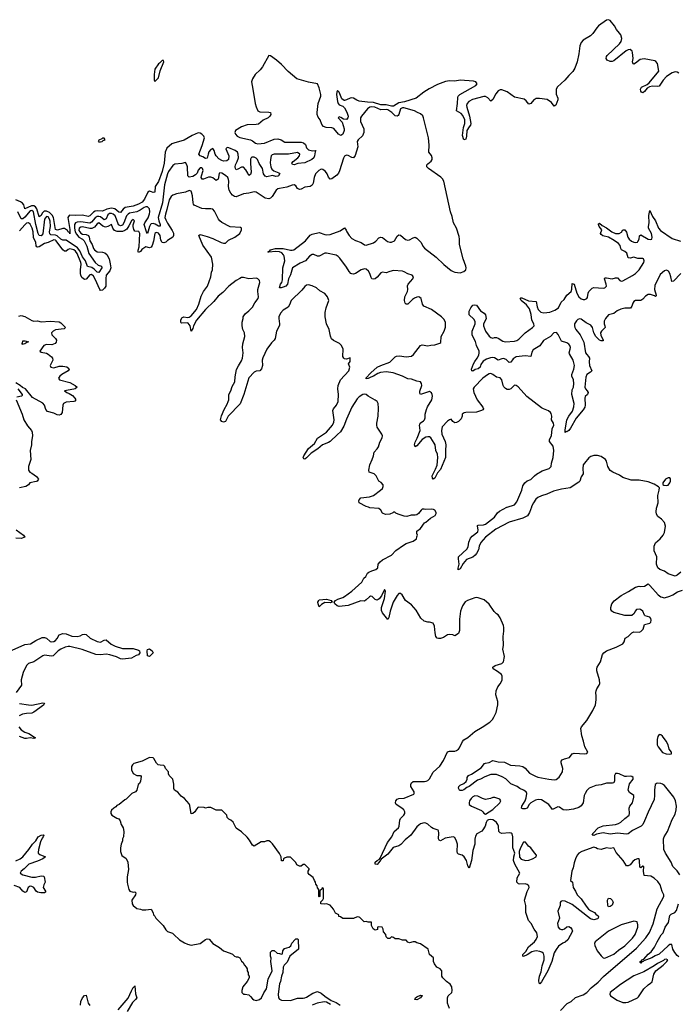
# Model space of a CAD drawing. Header units: inches. Extents: x 2473073 to 2657680, y 705365 to 849016.
# Tile 48 of 151: x 2558294 to 2565583, y 774498 to 785398. Entities that reach past the tile are written whole.
import ezdxf

# ---------------------------------------------------------------- set-up
doc = ezdxf.new("R2010")
doc.units = ezdxf.units.IN
doc.header["$MEASUREMENT"] = 0
for name, color, linetype in [('C5757', 7, 'Continuous'), ('C5758', 7, 'Continuous'), ('C5767', 7, 'Continuous'), ('C5768', 7, 'Continuous')]:
    doc.layers.add(name, color=color, linetype=linetype)

msp = doc.modelspace()

# ---------------------------------------------------------------- linework, layer by layer
at = {"layer": 'C5757', "color": 5}
for points, elevation in [([(2558254, 779750), (2558335, 779690), (2558351, 779670), (2558310, 779656), (2558250, 779657)], 60), ([(2558210, 778420), (2558350, 778480), (2558414, 778490), (2558474, 778526), (2558542, 778558), (2558570, 778560), (2558590, 778553), (2558630, 778516), (2558650, 778511), (2558670, 778516), (2558690, 778526), (2558710, 778547), (2558732, 778588), (2558770, 778603), (2558810, 778601), (2558870, 778574), (2558929, 778571), (2558964, 778576), (2558990, 778593), (2559010, 778597), (2559030, 778590), (2559075, 778550), (2559150, 778514), (2559190, 778508), (2559230, 778530), (2559250, 778532), (2559305, 778485), (2559350, 778461), (2559430, 778435), (2559550, 778437), (2559610, 778419), (2559618, 778410), (2559623, 778390), (2559610, 778368), (2559582, 778358), (2559532, 778330), (2559430, 778318), (2559410, 778322), (2559364, 778344), (2559290, 778367), (2559250, 778374), (2559188, 778368), (2559138, 778370), (2558986, 778426), (2558850, 778458), (2558830, 778458), (2558796, 778450), (2558749, 778430), (2558720, 778410), (2558664, 778356), (2558647, 778353), (2558570, 778362), (2558550, 778357), (2558450, 778291), (2558390, 778270), (2558370, 778249), (2558333, 778170), (2558309, 778090), (2558312, 778030), (2558256, 777950)], 60), ([(2558290, 777827), (2558390, 777812), (2558430, 777810), (2558550, 777835), (2558567, 777830), (2558558, 777810), (2558450, 777731), (2558430, 777722), (2558370, 777719), (2558326, 777710), (2558288, 777690)], 60), ([(2558284, 777570), (2558310, 777538), (2558350, 777512), (2558396, 777496), (2558470, 777449), (2558450, 777440), (2558410, 777447), (2558370, 777441), (2558350, 777442), (2558290, 777461)], 60), ([(2560000, 776936), (2559989, 776990), (2559949, 777029), (2559942, 777050), (2559942, 777070), (2559908, 777110), (2559902, 777130), (2559890, 777142), (2559850, 777144), (2559828, 777150), (2559809, 777169), (2559780, 777220), (2559770, 777228), (2559730, 777229), (2559650, 777189), (2559557, 777163), (2559542, 777150), (2559531, 777130), (2559532, 777092), (2559550, 777054), (2559590, 777032), (2559630, 777032), (2559638, 777018), (2559631, 776969), (2559619, 776941), (2559605, 776930), (2559592, 776868), (2559574, 776850), (2559534, 776830), (2559471, 776769), (2559457, 776763), (2559394, 776710), (2559370, 776698), (2559357, 776683), (2559334, 776670), (2559310, 776646), (2559302, 776630), (2559302, 776610), (2559314, 776590), (2559370, 776558), (2559391, 776551), (2559405, 776530), (2559418, 776490), (2559438, 776450), (2559445, 776410), (2559442, 776350), (2559432, 776330), (2559431, 776309), (2559418, 776270), (2559411, 776229), (2559411, 776190), (2559424, 776144), (2559471, 776111), (2559491, 776070), (2559498, 775990), (2559485, 775910), (2559485, 775850), (2559486, 775826), (2559502, 775770), (2559514, 775750), (2559550, 775738), (2559570, 775742), (2559578, 775730), (2559575, 775710), (2559536, 775650), (2559539, 775610), (2559550, 775591), (2559590, 775558), (2559630, 775552), (2559650, 775542), (2559690, 775542), (2559750, 775552), (2559772, 775510), (2559774, 775490), (2559790, 775474), (2559802, 775450), (2559882, 775370), (2559910, 775322), (2559930, 775305), (2559985, 775285), (2560000, 775271)], 80), ([(2560000, 776886), (2559998, 776890), (2560000, 776915)], 80), ([(2558250, 776085), (2558299, 776110), (2558327, 776130), (2558396, 776210), (2558435, 776270), (2558471, 776309), (2558500, 776350), (2558530, 776371), (2558555, 776375), (2558561, 776370), (2558553, 776350), (2558542, 776338), (2558523, 776297), (2558502, 776210), (2558499, 776179), (2558500, 776170), (2558516, 776156), (2558579, 776130), (2558551, 776110), (2558490, 776083), (2558395, 776050), (2558343, 775997), (2558310, 775970), (2558300, 775950), (2558327, 775930), (2558430, 775906), (2558470, 775905), (2558530, 775920), (2558556, 775916), (2558566, 775910), (2558576, 775850), (2558560, 775820), (2558555, 775790), (2558581, 775750), (2558579, 775741), (2558570, 775730), (2558528, 775730), (2558490, 775740), (2558476, 775750), (2558450, 775790), (2558430, 775803), (2558410, 775804), (2558389, 775791), (2558370, 775742), (2558350, 775735), (2558330, 775750), (2558296, 775790), (2558234, 775814)], 60), ([(2558967, 774490), (2558971, 774529), (2558990, 774570), (2559010, 774594), (2559030, 774599), (2559050, 774510), (2559070, 774485)], 60), ([(2559382, 774438), (2559496, 774564), (2559530, 774648), (2559550, 774684), (2559566, 774694), (2559570, 774701), (2559574, 774614), (2559589, 774570), (2559577, 774550), (2559541, 774519), (2559482, 774418)], 60)]:
    msp.add_lwpolyline(points, dxfattribs=dict(at, elevation=elevation))
at = {"layer": 'C5757', "color": 5, "elevation": 60}
msp.add_lwpolyline([(2559730, 778349), (2559710, 778355), (2559705, 778410), (2559710, 778424), (2559730, 778432), (2559761, 778410), (2559772, 778390)], close=True, dxfattribs=at)
at = {"layer": 'C5758', "color": 5}
for points, elevation in [([(2559870, 784948), (2559843, 784917), (2559830, 784908), (2559791, 784850), (2559781, 784790), (2559782, 784730), (2559790, 784714), (2559830, 784754), (2559849, 784831), (2559888, 784930), (2559886, 784946)], 20), ([(2559230, 784086), (2559210, 784086), (2559202, 784078), (2559170, 784066), (2559162, 784050), (2559170, 784045), (2559190, 784046), (2559206, 784050), (2559218, 784062), (2559238, 784070)], 20), ([(2558322, 781802), (2558318, 781810), (2558324, 781816), (2558330, 781842), (2558350, 781842), (2558392, 781832), (2558374, 781826), (2558350, 781809)], 40)]:
    msp.add_lwpolyline(points, close=True, dxfattribs=dict(at, elevation=elevation))
for points, elevation in [([(2560000, 784030), (2559977, 784023), (2559924, 783976), (2559903, 783930), (2559893, 783810), (2559870, 783716), (2559830, 783607), (2559793, 783550), (2559790, 783490), (2559770, 783484), (2559754, 783494), (2559730, 783501), (2559711, 783489), (2559675, 783410), (2559650, 783379), (2559610, 783356), (2559550, 783334), (2559462, 783318), (2559438, 783302), (2559410, 783264), (2559390, 783268), (2559346, 783306), (2559311, 783311), (2559258, 783302), (2559210, 783277), (2559150, 783282), (2559130, 783278), (2559110, 783266), (2559070, 783226), (2559050, 783218), (2558990, 783234), (2558909, 783229), (2558850, 783234), (2558840, 783230), (2558826, 783210), (2558850, 783074), (2558850, 783028), (2558844, 783044), (2558830, 783050), (2558823, 783063), (2558790, 783085), (2558770, 783088), (2558713, 783067), (2558690, 783075), (2558667, 783210), (2558655, 783235), (2558624, 783264), (2558590, 783280), (2558563, 783277), (2558542, 783258), (2558530, 783230), (2558510, 783215), (2558485, 783305), (2558468, 783328), (2558450, 783337), (2558423, 783337), (2558350, 783306), (2558340, 783350), (2558326, 783366), (2558303, 783383), (2558250, 783405)], 20), ([(2560000, 783792), (2559990, 783784), (2559942, 783718), (2559930, 783693), (2559896, 783570), (2559876, 783370), (2559826, 783210), (2559832, 783172), (2559848, 783130), (2559848, 783112), (2559830, 783113), (2559795, 783135), (2559770, 783143), (2559750, 783138), (2559741, 783130), (2559730, 783110), (2559710, 783031), (2559696, 783050), (2559671, 783130), (2559678, 783150), (2559714, 783206), (2559731, 783249), (2559735, 783270), (2559730, 783306), (2559707, 783327), (2559690, 783327), (2559670, 783319), (2559628, 783290), (2559590, 783271), (2559510, 783255), (2559493, 783247), (2559475, 783225), (2559447, 783150), (2559430, 783125), (2559410, 783115), (2559387, 783127), (2559367, 783190), (2559350, 783227), (2559330, 783245), (2559310, 783252), (2559289, 783251), (2559270, 783238), (2559250, 783193), (2559235, 783185), (2559230, 783184), (2559190, 783214), (2559170, 783221), (2559150, 783218), (2559130, 783206), (2559090, 783157), (2559070, 783145), (2558970, 783161), (2558930, 783157), (2558910, 783150), (2558899, 783130), (2558899, 783090), (2558909, 783050), (2558923, 783023), (2558950, 782992), (2558989, 782969), (2559007, 782950), (2559037, 782890), (2559059, 782810), (2559130, 782710), (2559162, 782682), (2559201, 782670), (2559204, 782650), (2559170, 782601), (2559150, 782602), (2559118, 782638), (2559094, 782654), (2559046, 782666), (2559021, 782730), (2558990, 782773), (2558960, 782840), (2558933, 782873), (2558810, 782959), (2558770, 782958), (2558750, 782968), (2558707, 783007), (2558690, 783014), (2558638, 783018), (2558626, 783026), (2558623, 783050), (2558633, 783110), (2558630, 783169), (2558625, 783190), (2558610, 783215), (2558590, 783220), (2558570, 783190), (2558551, 783029), (2558530, 783004), (2558510, 783009), (2558500, 783030), (2558474, 783130), (2558445, 783270), (2558430, 783287), (2558410, 783281), (2558350, 783212), (2558330, 783195), (2558310, 783194), (2558272, 783270)], 40), ([(2560000, 783458), (2559990, 783454), (2559970, 783440), (2559950, 783404), (2559924, 783296), (2559906, 783246), (2559902, 783210), (2559910, 783183), (2559930, 783144), (2559983, 783063), (2559995, 783035), (2559997, 783010), (2559988, 782990), (2559930, 782954), (2559910, 782937), (2559890, 782928), (2559871, 782931), (2559856, 782956), (2559848, 783010), (2559830, 783034), (2559810, 783044), (2559800, 783040), (2559789, 783030), (2559775, 782945), (2559761, 782899), (2559750, 782881), (2559730, 782872), (2559690, 782884), (2559645, 782855), (2559630, 782831), (2559610, 782822), (2559605, 782830), (2559606, 782846), (2559615, 782885), (2559625, 783030), (2559612, 783052), (2559570, 783057), (2559556, 783076), (2559550, 783110), (2559551, 783129), (2559566, 783170), (2559550, 783187), (2559530, 783171), (2559503, 783117), (2559478, 783081), (2559457, 783063), (2559430, 783053), (2559373, 783053), (2559344, 783064), (2559324, 783090), (2559310, 783130), (2559271, 783109), (2559243, 783103), (2559214, 783114), (2559170, 783149), (2559150, 783138), (2559120, 783100), (2559092, 783088), (2559070, 783087), (2558990, 783106), (2558970, 783103), (2558952, 783090), (2558950, 783065), (2558970, 783034), (2558990, 783025), (2559030, 783022), (2559054, 783010), (2559063, 782990), (2559071, 782950), (2559097, 782910), (2559110, 782865), (2559120, 782850), (2559150, 782827), (2559210, 782826), (2559237, 782817), (2559258, 782798), (2559285, 782750), (2559297, 782697), (2559301, 782650), (2559290, 782618), (2559251, 782570), (2559247, 782533), (2559246, 782450), (2559234, 782426), (2559210, 782403), (2559190, 782402), (2559181, 782410), (2559130, 782527), (2559110, 782559), (2559090, 782577), (2559070, 782573), (2559030, 782527), (2559010, 782523), (2558983, 782543), (2558970, 782570), (2558966, 782590), (2558966, 782630), (2558975, 782690), (2558971, 782710), (2558930, 782811), (2558910, 782837), (2558893, 782850), (2558850, 782861), (2558830, 782853), (2558810, 782837), (2558790, 782835), (2558770, 782850), (2558696, 782950), (2558690, 782956), (2558670, 782962), (2558610, 782931), (2558570, 782920), (2558510, 782883), (2558490, 782880), (2558484, 782884), (2558476, 782896), (2558471, 782930), (2558447, 782987), (2558444, 783050), (2558433, 783090), (2558410, 783136), (2558391, 783151), (2558370, 783145), (2558350, 783128), (2558290, 783062)], 60), ([(2558284, 782116), (2558310, 782123), (2558350, 782114), (2558430, 782069), (2558450, 782062), (2558490, 782065), (2558533, 782053), (2558630, 782062), (2558730, 782055), (2558750, 782042), (2558784, 782010), (2558800, 781990), (2558786, 781974), (2558690, 781964), (2558663, 781950), (2558647, 781930), (2558650, 781910), (2558689, 781870), (2558701, 781850), (2558697, 781830), (2558685, 781815), (2558650, 781800), (2558590, 781801), (2558560, 781790), (2558515, 781730), (2558530, 781717), (2558590, 781705), (2558610, 781697), (2558647, 781666), (2558656, 781650), (2558660, 781630), (2558631, 781570), (2558639, 781550), (2558670, 781545), (2558730, 781562), (2558770, 781562), (2558814, 781554), (2558838, 781538), (2558842, 781530), (2558832, 781510), (2558762, 781470), (2558738, 781450), (2558723, 781430), (2558733, 781410), (2558850, 781382), (2558909, 781350), (2558929, 781330), (2558908, 781312), (2558893, 781307), (2558788, 781290), (2558815, 781270), (2558840, 781260), (2558877, 781237), (2558905, 781210), (2558914, 781190), (2558905, 781175), (2558894, 781170), (2558810, 781163), (2558778, 781150), (2558772, 781130), (2558765, 781050), (2558750, 781028), (2558730, 781021), (2558710, 781022), (2558670, 781042), (2558601, 781061), (2558582, 781082), (2558569, 781130), (2558550, 781152), (2558437, 781217), (2558359, 781310), (2558326, 781326), (2558300, 781350), (2558250, 781377)], 60), ([(2558273, 781313), (2558323, 781250), (2558322, 781238), (2558314, 781230), (2558261, 781219)], 60), ([(2558254, 781190), (2558323, 781030), (2558341, 780970), (2558382, 780902), (2558425, 780850), (2558431, 780830), (2558435, 780790), (2558426, 780730), (2558426, 780690), (2558411, 780630), (2558416, 780530), (2558391, 780450), (2558391, 780410), (2558406, 780390), (2558430, 780379), (2558480, 780340), (2558502, 780310), (2558489, 780291), (2558475, 780285), (2558405, 780270), (2558391, 780249), (2558362, 780230), (2558290, 780215)], 60)]:
    msp.add_lwpolyline(points, dxfattribs=dict(at, elevation=elevation))
at = {"layer": 'C5767', "color": 5}
for points, elevation in [([(2564279, 774430), (2564355, 774505), (2564396, 774530), (2564447, 774573), (2564530, 774603), (2564570, 774627), (2564620, 774680), (2564697, 774743), (2564754, 774806), (2565119, 775121), (2565225, 775235), (2565266, 775294), (2565305, 775390), (2565350, 775553), (2565422, 775690), (2565424, 775710), (2565405, 775745), (2565382, 775822), (2565357, 775857), (2565315, 775895), (2565278, 775918), (2565205, 775925), (2565198, 775970), (2565202, 776022), (2565190, 776028), (2565170, 776009), (2565156, 776016), (2565155, 776090), (2565149, 776109), (2565130, 776109), (2565104, 776096), (2565081, 776079), (2565050, 776041), (2565030, 776029), (2565010, 776029), (2564974, 776090), (2564897, 776177), (2564869, 776229), (2564830, 776222), (2564790, 776230), (2564730, 776213), (2564690, 776219), (2564670, 776231), (2564650, 776236), (2564517, 776190), (2564484, 776170), (2564463, 776150), (2564445, 776110), (2564430, 776065), (2564419, 776010), (2564404, 775970), (2564391, 775870), (2564411, 775850), (2564419, 775790), (2564446, 775750), (2564465, 775710), (2564510, 775664), (2564563, 775583), (2564590, 775551), (2564610, 775536), (2564655, 775515), (2564670, 775496), (2564696, 775476), (2564701, 775470), (2564696, 775450), (2564690, 775444), (2564650, 775433), (2564610, 775444), (2564410, 775602), (2564330, 775639), (2564297, 775643), (2564283, 775637), (2564276, 775624), (2564276, 775590), (2564250, 775530), (2564269, 775451), (2564248, 775392), (2564252, 775352), (2564270, 775333), (2564290, 775327), (2564307, 775327), (2564325, 775335), (2564350, 775356), (2564370, 775358), (2564390, 775348), (2564405, 775330), (2564412, 775308), (2564361, 775210), (2564330, 775186), (2564305, 775175), (2564258, 775142), (2564230, 775106), (2564210, 775069), (2564184, 774970), (2564141, 774870), (2564070, 774745), (2564050, 774724), (2564044, 774730), (2564041, 774761), (2564046, 774810), (2564064, 774856), (2564077, 774923), (2564099, 774990), (2564100, 775030), (2564090, 775061), (2564074, 775074), (2564050, 775083), (2564010, 775090), (2563990, 775087), (2563962, 775078), (2563910, 775044), (2563870, 775028), (2563862, 775030), (2563863, 775050), (2563897, 775083), (2563925, 775135), (2563992, 775190), (2564010, 775215), (2564024, 775250), (2564018, 775290), (2563989, 775330), (2563954, 775394), (2563927, 775427), (2563895, 775515), (2563894, 775590), (2563880, 775650), (2563912, 775748), (2563932, 775790), (2563929, 775809), (2563910, 775824), (2563890, 775830), (2563830, 775829), (2563813, 775833), (2563795, 775850), (2563801, 775899), (2563828, 775950), (2563774, 776050), (2563761, 776090), (2563764, 776130), (2563775, 776170), (2563753, 776230), (2563753, 776353), (2563745, 776385), (2563733, 776393), (2563715, 776395), (2563630, 776388), (2563610, 776395), (2563597, 776410), (2563592, 776470), (2563585, 776490), (2563570, 776512), (2563550, 776529), (2563530, 776539), (2563510, 776543), (2563481, 776539), (2563467, 776533), (2563456, 776510), (2563446, 776470), (2563421, 776430), (2563407, 776413), (2563355, 776385), (2563340, 776360), (2563330, 776326), (2563330, 776270), (2563310, 776199), (2563296, 776090), (2563270, 776006), (2563252, 776032), (2563239, 776090), (2563212, 776132), (2563190, 776150), (2563150, 776161), (2563141, 776170), (2563134, 776190), (2563140, 776270), (2563130, 776304), (2563110, 776344), (2563090, 776352), (2563069, 776349), (2563003, 776337), (2562950, 776309), (2562935, 776315), (2562930, 776330), (2562934, 776394), (2562930, 776418), (2562925, 776425), (2562870, 776444), (2562850, 776455), (2562811, 776491), (2562790, 776502), (2562770, 776506), (2562730, 776495), (2562710, 776482), (2562690, 776462), (2562623, 776370), (2562561, 776319), (2562512, 776268), (2562490, 776254), (2562428, 776232), (2562370, 776161), (2562295, 776105), (2562290, 776093), (2562286, 776094), (2562270, 776067), (2562250, 776047), (2562230, 776048), (2562230, 776070), (2562250, 776090), (2562276, 776104), (2562284, 776116), (2562364, 776290), (2562413, 776350), (2562440, 776410), (2562487, 776453), (2562495, 776470), (2562502, 776538), (2562510, 776553), (2562546, 776590), (2562555, 776610), (2562555, 776630), (2562546, 776650), (2562524, 776670), (2562462, 776710), (2562453, 776730), (2562456, 776750), (2562470, 776770), (2562490, 776777), (2562550, 776780), (2562656, 776824), (2562661, 776830), (2562660, 776850), (2562624, 776910), (2562622, 776930), (2562630, 776950), (2562650, 776963), (2562670, 776966), (2562775, 776965), (2562793, 776967), (2562810, 776975), (2562830, 776995), (2562870, 777068), (2562945, 777135), (2562984, 777196), (2563030, 777291), (2563050, 777301), (2563110, 777302), (2563130, 777308), (2563150, 777321), (2563163, 777337), (2563193, 777407), (2563210, 777425), (2563252, 777450), (2563330, 777518), (2563414, 777566), (2563497, 777623), (2563525, 777650), (2563543, 777677), (2563569, 777730), (2563586, 777814), (2563586, 777850), (2563564, 777924), (2563567, 777970), (2563587, 778013), (2563613, 778047), (2563632, 778088), (2563634, 778130), (2563628, 778150), (2563584, 778184), (2563535, 778210), (2563529, 778230), (2563558, 778250), (2563629, 778271), (2563649, 778291), (2563659, 778350), (2563641, 778430), (2563649, 778470), (2563644, 778570), (2563654, 778630), (2563654, 778670), (2563649, 778690), (2563610, 778778), (2563589, 778809), (2563570, 778822), (2563547, 778847), (2563490, 778929), (2563435, 778975), (2563370, 778999), (2563350, 779001), (2563330, 778997), (2563250, 778969), (2563226, 778954), (2563194, 778910), (2563173, 778850), (2563163, 778763), (2563163, 778637), (2563150, 778604), (2563110, 778578), (2563089, 778589), (2563050, 778593), (2563030, 778589), (2562983, 778557), (2562952, 778548), (2562930, 778546), (2562913, 778553), (2562899, 778570), (2562891, 778610), (2562885, 778685), (2562870, 778719), (2562830, 778729), (2562810, 778729), (2562770, 778741), (2562732, 778772), (2562683, 778863), (2562630, 778921), (2562564, 778970), (2562527, 779030), (2562510, 779047), (2562490, 779045), (2562470, 779024), (2562427, 778950), (2562396, 778850), (2562380, 778780), (2562370, 778759), (2562311, 778830), (2562297, 778857), (2562299, 778890), (2562330, 778991), (2562343, 779070), (2562340, 779080), (2562330, 779089), (2562300, 779020), (2562273, 778987), (2562250, 778971), (2562230, 778979), (2562194, 779014), (2562175, 779015), (2562164, 779010), (2562130, 778975), (2562110, 778961), (2562070, 778966), (2561930, 778912), (2561830, 778900), (2561809, 778909), (2561781, 778930), (2561775, 778950), (2561789, 778970), (2561816, 778984), (2561870, 779000), (2561890, 779012), (2561970, 779073), (2562079, 779170), (2562103, 779217), (2562125, 779235), (2562144, 779270), (2562157, 779283), (2562190, 779298), (2562234, 779310), (2562259, 779330), (2562262, 779370), (2562282, 779398), (2562310, 779417), (2562409, 779470), (2562458, 779522), (2562540, 779580), (2562570, 779598), (2562650, 779625), (2562686, 779650), (2562688, 779672), (2562698, 779690), (2562688, 779710), (2562690, 779734), (2562730, 779765), (2562773, 779827), (2562790, 779836), (2562840, 779880), (2562894, 779910), (2562904, 779930), (2562902, 779942), (2562889, 779969), (2562874, 779974), (2562850, 779979), (2562790, 779976), (2562770, 779979), (2562750, 779978), (2562736, 779970), (2562708, 779932), (2562690, 779917), (2562670, 779913), (2562626, 779914), (2562580, 779900), (2562550, 779902), (2562483, 779923), (2562456, 779936), (2562447, 779947), (2562430, 779948), (2562423, 779937), (2562390, 779925), (2562342, 779922), (2562310, 779935), (2562290, 779970), (2562268, 779988), (2562170, 779995), (2562155, 780000)], 60), ([(2563957, 780000), (2563938, 779942), (2563913, 779907), (2563861, 779879), (2563710, 779836), (2563563, 779757), (2563449, 779671), (2563396, 779610), (2563380, 779570), (2563373, 779530), (2563351, 779490), (2563334, 779470), (2563310, 779448), (2563239, 779421), (2563202, 779378), (2563170, 779317), (2563147, 779307), (2563145, 779325), (2563159, 779370), (2563150, 779430), (2563152, 779450), (2563244, 779536), (2563257, 779563), (2563266, 779614), (2563283, 779657), (2563301, 779679), (2563363, 779730), (2563370, 779750), (2563359, 779790), (2563362, 779798), (2563370, 779802), (2563426, 779806), (2563450, 779815), (2563550, 779889), (2563583, 779937), (2563603, 779957), (2563684, 780000)], 40), ([(2565610, 779283), (2565570, 779248), (2565550, 779239), (2565470, 779264), (2565430, 779294), (2565378, 779310), (2565358, 779330), (2565341, 779370), (2565346, 779450), (2565317, 779517), (2565318, 779570), (2565332, 779608), (2565381, 779650), (2565415, 779690), (2565430, 779722), (2565440, 779790), (2565432, 779830), (2565397, 779870), (2565358, 779898), (2565343, 779923), (2565337, 779950), (2565342, 779990), (2565345, 780000)], 40), ([(2565601, 775930), (2565570, 775974), (2565523, 776023), (2565505, 776070), (2565441, 776170), (2565425, 776210), (2565420, 776330), (2565426, 776350), (2565463, 776410), (2565517, 776543), (2565550, 776602), (2565561, 776650), (2565565, 776690), (2565553, 776750), (2565535, 776790), (2565430, 776920), (2565410, 776936), (2565390, 776943), (2565350, 776946), (2565328, 776932), (2565319, 776870), (2565321, 776810), (2565315, 776765), (2565250, 776626), (2565211, 776529), (2565190, 776490), (2565171, 776469), (2565077, 776423), (2565030, 776385), (2565010, 776382), (2564910, 776392), (2564830, 776382), (2564750, 776397), (2564678, 776382), (2564647, 776367), (2564629, 776370), (2564638, 776382), (2564638, 776390), (2564697, 776450), (2564750, 776472), (2564890, 776489), (2564921, 776499), (2564946, 776514), (2564990, 776556), (2565041, 776590), (2565045, 776610), (2565041, 776670), (2565048, 776690), (2565078, 776730), (2565090, 776790), (2565090, 776810), (2565043, 776843), (2565030, 776870), (2565034, 776906), (2565043, 776937), (2565084, 776990), (2565082, 777010), (2565070, 777020), (2565050, 777024), (2565010, 777018), (2564990, 777021), (2564930, 777050), (2564910, 777054), (2564890, 777052), (2564876, 777030), (2564877, 776970), (2564869, 776951), (2564854, 776946), (2564790, 776945), (2564730, 776929), (2564670, 776919), (2564598, 776890), (2564570, 776864), (2564551, 776830), (2564543, 776810), (2564530, 776730), (2564510, 776695), (2564482, 776678), (2564422, 776658), (2564348, 776648), (2564310, 776651), (2564270, 776680), (2564250, 776684), (2564190, 776654), (2564151, 776711), (2564070, 776760), (2564034, 776766), (2564002, 776758), (2563951, 776729), (2563932, 776708), (2563910, 776670), (2563890, 776660), (2563861, 776661), (2563848, 776670), (2563850, 776690), (2563887, 776750), (2563898, 776782), (2563906, 776830), (2563898, 776850), (2563870, 776870), (2563828, 776888), (2563800, 776910), (2563730, 776939), (2563673, 776993), (2563635, 777015), (2563570, 777041), (2563510, 777041), (2563443, 777017), (2563393, 776990), (2563362, 776978), (2563270, 776910), (2563242, 776898), (2563210, 776873), (2563190, 776864), (2563170, 776865), (2563162, 776870), (2563149, 776890), (2563155, 776910), (2563170, 776925), (2563210, 776943), (2563235, 776965), (2563245, 776990), (2563247, 777010), (2563262, 777030), (2563295, 777045), (2563403, 777117), (2563438, 777162), (2563450, 777169), (2563490, 777176), (2563530, 777198), (2563590, 777181), (2563660, 777180), (2563727, 777147), (2563830, 777137), (2563863, 777130), (2563890, 777112), (2563936, 777056), (2564002, 777022), (2564030, 777013), (2564151, 776989), (2564210, 776984), (2564232, 776988), (2564266, 777014), (2564300, 777070), (2564305, 777110), (2564286, 777170), (2564287, 777190), (2564297, 777203), (2564325, 777215), (2564379, 777230), (2564410, 777270), (2564430, 777278), (2564550, 777269), (2564570, 777275), (2564583, 777290), (2564547, 777350), (2564535, 777410), (2564516, 777470), (2564506, 777550), (2564513, 777570), (2564570, 777641), (2564639, 777750), (2564667, 777813), (2564676, 777870), (2564676, 777910), (2564669, 777950), (2564673, 777970), (2564681, 777990), (2564709, 778031), (2564716, 778050), (2564712, 778090), (2564681, 778190), (2564681, 778210), (2564687, 778230), (2564722, 778290), (2564746, 778370), (2564759, 778390), (2564789, 778410), (2564894, 778450), (2564969, 778490), (2564984, 778510), (2564994, 778550), (2565029, 778571), (2565070, 778611), (2565090, 778621), (2565150, 778616), (2565170, 778626), (2565193, 778650), (2565210, 778702), (2565270, 778719), (2565278, 778730), (2565283, 778750), (2565279, 778770), (2565270, 778784), (2565218, 778798), (2565210, 778806), (2565189, 778850), (2565166, 778870), (2565150, 778873), (2565122, 778870), (2565105, 778850), (2565095, 778825), (2565070, 778802), (2564990, 778804), (2564870, 778835), (2564848, 778850), (2564835, 778870), (2564835, 778890), (2564849, 778930), (2564874, 778966), (2564950, 779024), (2565033, 779067), (2565110, 779117), (2565150, 779127), (2565170, 779124), (2565210, 779127), (2565250, 779151), (2565270, 779136), (2565360, 779030), (2565390, 779008), (2565430, 778998), (2565490, 779016), (2565521, 779030), (2565576, 779064), (2565630, 779083)], 40), ([(2560000, 776915), (2560001, 776930), (2560000, 776936)], 80), ([(2563052, 774452), (2563029, 774510), (2563029, 774570), (2563038, 774590), (2563075, 774630), (2563082, 774650), (2563078, 774690), (2563059, 774719), (2563018, 774750), (2562978, 774790), (2562966, 774810), (2562966, 774870), (2562946, 774890), (2562909, 774909), (2562885, 774945), (2562875, 774970), (2562874, 775014), (2562850, 775029), (2562829, 775049), (2562815, 775110), (2562730, 775169), (2562690, 775178), (2562670, 775188), (2562650, 775188), (2562610, 775178), (2562590, 775186), (2562570, 775208), (2562530, 775209), (2562490, 775221), (2562450, 775222), (2562430, 775238), (2562410, 775246), (2562390, 775228), (2562370, 775228), (2562350, 775246), (2562346, 775270), (2562320, 775300), (2562318, 775330), (2562306, 775350), (2562265, 775355), (2562254, 775350), (2562253, 775327), (2562230, 775318), (2562206, 775334), (2562189, 775370), (2562186, 775406), (2562152, 775408), (2562130, 775415), (2562106, 775410), (2562059, 775459), (2562050, 775464), (2562030, 775465), (2561989, 775449), (2561871, 775449), (2561845, 775465), (2561826, 775470), (2561826, 775490), (2561790, 775508), (2561766, 775550), (2561730, 775595), (2561690, 775609), (2561670, 775605), (2561626, 775610), (2561627, 775633), (2561650, 775654), (2561658, 775670), (2561656, 775776), (2561650, 775786), (2561638, 775782), (2561633, 775767), (2561618, 775762), (2561614, 775750), (2561614, 775690), (2561610, 775686), (2561606, 775690), (2561606, 775770), (2561589, 775789), (2561586, 775810), (2561570, 775826), (2561568, 775850), (2561555, 775870), (2561543, 775903), (2561496, 775936), (2561486, 775950), (2561486, 775970), (2561498, 775990), (2561496, 775996), (2561450, 776046), (2561430, 776046), (2561410, 776026), (2561390, 776026), (2561363, 776043), (2561350, 776066), (2561290, 776126), (2561250, 776126), (2561224, 776116), (2561213, 776107), (2561210, 776086), (2561190, 776086), (2561188, 776130), (2561169, 776169), (2561093, 776273), (2561070, 776298), (2561050, 776309), (2561030, 776308), (2561004, 776296), (2560965, 776295), (2560890, 776249), (2560870, 776258), (2560836, 776316), (2560810, 776348), (2560750, 776408), (2560689, 776449), (2560655, 776515), (2560630, 776538), (2560610, 776546), (2560590, 776566), (2560586, 776590), (2560530, 776646), (2560470, 776648), (2560410, 776678), (2560376, 776676), (2560350, 776668), (2560335, 776675), (2560270, 776682), (2560250, 776659), (2560232, 776628), (2560210, 776609), (2560190, 776606), (2560177, 776697), (2560170, 776718), (2560117, 776777), (2560082, 776802), (2560045, 776845), (2560008, 776870), (2560000, 776886)], 80), ([(2565590, 775024), (2565570, 775039), (2565544, 775070), (2565522, 775110), (2565510, 775158), (2565490, 775160), (2565470, 775146), (2565370, 775053), (2565326, 775034), (2565290, 775012), (2565200, 774980), (2565193, 774970), (2565176, 774964), (2565170, 774955), (2565161, 774961), (2565161, 774970), (2565178, 774982), (2565181, 774990), (2565202, 774998), (2565250, 775052), (2565283, 775077), (2565321, 775130), (2565350, 775190), (2565394, 775266), (2565414, 775290), (2565439, 775350), (2565475, 775405), (2565490, 775480), (2565505, 775495), (2565545, 775515), (2565564, 775536), (2565585, 775610)], 40), ([(2560000, 775271), (2560062, 775210), (2560117, 775177), (2560150, 775162), (2560190, 775152), (2560230, 775158), (2560290, 775171), (2560350, 775216), (2560370, 775221), (2560390, 775218), (2560432, 775170), (2560505, 775125), (2560550, 775091), (2560625, 775065), (2560650, 775052), (2560670, 775032), (2560690, 775022), (2560710, 775022), (2560731, 775011), (2560750, 774974), (2560764, 774964), (2560782, 774930), (2560802, 774910), (2560812, 774890), (2560812, 774870), (2560822, 774850), (2560824, 774824), (2560834, 774810), (2560832, 774790), (2560811, 774750), (2560765, 774690), (2560751, 774650), (2560752, 774630), (2560771, 774611), (2560789, 774611), (2560830, 774601), (2560850, 774585), (2560870, 774558), (2560887, 774547), (2560910, 774541), (2560948, 774550), (2560970, 774571), (2560995, 774625), (2561025, 774670), (2561043, 774777), (2561087, 774870), (2561075, 774970), (2561078, 775010), (2561068, 775032), (2561070, 775074), (2561090, 775094), (2561110, 775094), (2561144, 775064), (2561170, 775062), (2561190, 775054), (2561202, 775058), (2561206, 775090), (2561224, 775116), (2561275, 775130), (2561295, 775145), (2561307, 775173), (2561344, 775216), (2561350, 775221), (2561370, 775222), (2561376, 775216), (2561381, 775110), (2561283, 775030), (2561255, 774965), (2561221, 774930), (2561211, 774910), (2561206, 774850), (2561192, 774808), (2561182, 774750), (2561170, 774726), (2561156, 774610), (2561159, 774570), (2561170, 774555), (2561190, 774545), (2561290, 774539), (2561370, 774565), (2561430, 774566), (2561451, 774571), (2561470, 774577), (2561539, 774621), (2561590, 774638), (2561630, 774622), (2561670, 774588), (2561740, 774540), (2561798, 774518), (2561839, 774490)], 80), ([(2561734, 774494), (2561690, 774521), (2561665, 774525), (2561587, 774510), (2561531, 774490)], 80)]:
    msp.add_lwpolyline(points, dxfattribs=dict(at, elevation=elevation))
for points, elevation in [([(2561730, 778943), (2561670, 778945), (2561635, 778925), (2561610, 778899), (2561596, 778930), (2561595, 778950), (2561603, 778970), (2561610, 778974), (2561690, 778984), (2561741, 778970), (2561752, 778950)], 60), ([(2565370, 777484), (2565356, 777464), (2565349, 777431), (2565350, 777372), (2565359, 777350), (2565410, 777284), (2565449, 777271), (2565490, 777268), (2565508, 777272), (2565509, 777290), (2565484, 777324), (2565470, 777370), (2565450, 777410), (2565410, 777465), (2565390, 777481)], 40), ([(2563330, 776805), (2563310, 776795), (2563290, 776776), (2563274, 776750), (2563267, 776730), (2563269, 776709), (2563295, 776690), (2563404, 776644), (2563421, 776630), (2563430, 776612), (2563450, 776602), (2563530, 776654), (2563609, 776730), (2563619, 776750), (2563609, 776769), (2563551, 776789), (2563530, 776789), (2563503, 776777), (2563450, 776765), (2563415, 776775), (2563363, 776803)], 60), ([(2563870, 776294), (2563836, 776230), (2563822, 776190), (2563827, 776127), (2563845, 776105), (2563891, 776091), (2563930, 776095), (2563970, 776108), (2564009, 776130), (2564013, 776150), (2563990, 776173), (2563952, 776230), (2563925, 776250), (2563892, 776292)], 60), ([(2564810, 775578), (2564804, 775590), (2564801, 775650), (2564810, 775672), (2564832, 775670), (2564850, 775652), (2564863, 775630), (2564850, 775597), (2564830, 775581)], 60), ([(2565090, 775419), (2564950, 775376), (2564810, 775308), (2564662, 775190), (2564655, 775170), (2564658, 775150), (2564687, 775090), (2564730, 775033), (2564750, 775014), (2564770, 775007), (2564870, 775051), (2564923, 775097), (2564990, 775145), (2565076, 775230), (2565105, 775270), (2565136, 775350), (2565137, 775377), (2565129, 775409)], 80), ([(2565450, 774999), (2565430, 774992), (2565418, 774982), (2565353, 774950), (2565316, 774924), (2565203, 774857), (2565090, 774814), (2564943, 774717), (2564831, 774630), (2564825, 774610), (2564833, 774590), (2564905, 774545), (2564970, 774518), (2565004, 774516), (2565030, 774521), (2565130, 774568), (2565141, 774579), (2565201, 774670), (2565250, 774715), (2565277, 774730), (2565293, 774747), (2565313, 774830), (2565333, 774867), (2565416, 774930), (2565455, 774970), (2565469, 774990)], 60), ([(2562690, 774546), (2562668, 774550), (2562675, 774570), (2562690, 774581), (2562730, 774598), (2562750, 774594), (2562751, 774590), (2562738, 774582), (2562731, 774570)], 80)]:
    msp.add_lwpolyline(points, close=True, dxfattribs=dict(at, elevation=elevation))
at = {"layer": 'C5768', "color": 5}
for points, elevation in [([(2565588, 784808), (2565570, 784818), (2565550, 784821), (2565515, 784810), (2565452, 784770), (2565414, 784730), (2565370, 784664), (2565350, 784658), (2565299, 784661), (2565264, 784656), (2565240, 784640), (2565210, 784602), (2565190, 784590), (2565176, 784596), (2565167, 784607), (2565164, 784630), (2565176, 784650), (2565240, 784680), (2565262, 784698), (2565369, 784830), (2565352, 784912), (2565336, 784936), (2565324, 784944), (2565205, 784965), (2565162, 784958), (2565110, 784918), (2565090, 784907), (2565082, 784910), (2565078, 784930), (2565082, 784970), (2565076, 785036), (2565071, 785051), (2565050, 785067), (2565030, 785064), (2565007, 785053), (2564870, 784943), (2564850, 784935), (2564830, 784934), (2564795, 784950), (2564784, 784970), (2564788, 784990), (2564797, 785003), (2564932, 785130), (2564950, 785156), (2564958, 785190), (2564947, 785230), (2564934, 785250), (2564898, 785290), (2564876, 785330), (2564830, 785390), (2564810, 785398), (2564790, 785394), (2564699, 785330), (2564680, 785310), (2564636, 785244), (2564610, 785220), (2564532, 785170), (2564510, 785146), (2564492, 785110), (2564481, 785019), (2564463, 784930), (2564439, 784861), (2564415, 784825), (2564370, 784781), (2564329, 784730), (2564246, 784654), (2564233, 784630), (2564232, 784572), (2564249, 784530), (2564249, 784510), (2564229, 784451), (2564210, 784442), (2564181, 784481), (2564133, 784513), (2564047, 784527), (2564010, 784525), (2564000, 784520), (2563984, 784510), (2563950, 784469), (2563930, 784463), (2563900, 784500), (2563877, 784517), (2563770, 784541), (2563690, 784601), (2563630, 784622), (2563610, 784621), (2563590, 784610), (2563564, 784576), (2563530, 784516), (2563510, 784497), (2563475, 784535), (2563450, 784549), (2563430, 784548), (2563306, 784514), (2563266, 784494), (2563248, 784472), (2563240, 784450), (2563242, 784430), (2563273, 784330), (2563287, 784250), (2563284, 784230), (2563268, 784212), (2563244, 784170), (2563240, 784110), (2563230, 784074), (2563210, 784069), (2563196, 784116), (2563205, 784205), (2563220, 784250), (2563219, 784290), (2563197, 784337), (2563180, 784360), (2563128, 784390), (2563141, 784470), (2563142, 784538), (2563145, 784550), (2563166, 784570), (2563341, 784670), (2563357, 784690), (2563344, 784710), (2563316, 784716), (2563170, 784729), (2563110, 784719), (2563050, 784720), (2563006, 784714), (2562918, 784682), (2562827, 784633), (2562765, 784595), (2562682, 784530), (2562554, 784490), (2562490, 784476), (2562430, 784441), (2562410, 784441), (2562350, 784457), (2562290, 784456), (2562210, 784482), (2562145, 784485), (2562050, 784498), (2562026, 784506), (2561990, 784529), (2561970, 784534), (2561950, 784531), (2561910, 784510), (2561890, 784502), (2561884, 784504), (2561861, 784521), (2561830, 784596), (2561810, 784615), (2561803, 784597), (2561801, 784570), (2561810, 784491), (2561818, 784470), (2561830, 784455), (2561870, 784440), (2561890, 784423), (2561916, 784376), (2561929, 784330), (2561927, 784310), (2561910, 784295), (2561877, 784297), (2561850, 784315), (2561830, 784322), (2561818, 784310), (2561863, 784263), (2561884, 784190), (2561885, 784170), (2561870, 784130), (2561850, 784117), (2561823, 784130), (2561770, 784193), (2561750, 784202), (2561686, 784206), (2561656, 784216), (2561639, 784239), (2561619, 784290), (2561598, 784318), (2561587, 784347), (2561585, 784370), (2561599, 784470), (2561625, 784550), (2561628, 784570), (2561610, 784645), (2561590, 784689), (2561490, 784705), (2561363, 784743), (2561264, 784824), (2561190, 784902), (2561136, 784950), (2561070, 784998), (2561050, 785003), (2560982, 784878), (2560956, 784844), (2560900, 784790), (2560870, 784745), (2560858, 784710), (2560876, 784630), (2560901, 784470), (2560910, 784433), (2560929, 784390), (2560950, 784378), (2561050, 784375), (2561070, 784370), (2561075, 784350), (2561064, 784330), (2561043, 784310), (2560990, 784285), (2560937, 784243), (2560910, 784237), (2560810, 784235), (2560750, 784213), (2560683, 784170), (2560675, 784150), (2560683, 784130), (2560699, 784110), (2560730, 784093), (2560848, 784068), (2560870, 784056), (2560905, 784030), (2560930, 784024), (2561005, 784030), (2561110, 784074), (2561150, 784081), (2561188, 784070), (2561230, 784043), (2561410, 784042), (2561434, 784034), (2561456, 784016), (2561470, 783981), (2561490, 783957), (2561533, 783947), (2561571, 783950), (2561565, 783935), (2561558, 783890), (2561548, 783870), (2561526, 783850), (2561450, 783815), (2561373, 783807), (2561330, 783793), (2561314, 783794), (2561306, 783810), (2561319, 783830), (2561372, 783868), (2561391, 783890), (2561394, 783910), (2561370, 783928), (2561269, 783911), (2561110, 783908), (2561090, 783902), (2561078, 783890), (2561068, 783850), (2561067, 783813), (2561075, 783770), (2561085, 783745), (2561105, 783725), (2561163, 783703), (2561174, 783694), (2561158, 783670), (2561150, 783665), (2561130, 783664), (2561092, 783672), (2561030, 783660), (2561010, 783666), (2560993, 783690), (2560980, 783750), (2560945, 783805), (2560927, 783850), (2560910, 783867), (2560890, 783876), (2560864, 783876), (2560856, 783870), (2560850, 783854), (2560848, 783808), (2560855, 783710), (2560850, 783683), (2560830, 783672), (2560819, 783699), (2560797, 783737), (2560770, 783764), (2560750, 783766), (2560710, 783742), (2560690, 783736), (2560683, 783750), (2560679, 783770), (2560683, 783790), (2560702, 783830), (2560715, 783870), (2560713, 783910), (2560703, 783930), (2560680, 783950), (2560610, 783981), (2560590, 783985), (2560574, 783970), (2560607, 783890), (2560604, 783850), (2560585, 783835), (2560550, 783831), (2560530, 783838), (2560499, 783859), (2560469, 783890), (2560458, 783910), (2560448, 783950), (2560430, 783971), (2560410, 783963), (2560386, 783934), (2560378, 783910), (2560370, 783865), (2560350, 783861), (2560319, 783879), (2560290, 783890), (2560276, 783910), (2560314, 784006), (2560339, 784090), (2560331, 784110), (2560310, 784130), (2560290, 784142), (2560270, 784144), (2560202, 784118), (2560114, 784066), (2560000, 784030)], 20), ([(2563684, 780000), (2563690, 780003), (2563772, 780028), (2563798, 780062), (2563850, 780190), (2563862, 780238), (2563884, 780270), (2563910, 780292), (2563950, 780306), (2563990, 780350), (2564012, 780368), (2564076, 780404), (2564153, 780430), (2564175, 780450), (2564180, 780490), (2564200, 780550), (2564205, 780630), (2564198, 780678), (2564156, 780730), (2564158, 780750), (2564180, 780790), (2564186, 780870), (2564204, 780910), (2564202, 780930), (2564180, 780970), (2564182, 781010), (2564177, 781037), (2564170, 781050), (2564147, 781067), (2564090, 781090), (2564070, 781103), (2563908, 781228), (2563810, 781334), (2563790, 781350), (2563770, 781352), (2563728, 781312), (2563710, 781304), (2563690, 781305), (2563670, 781315), (2563653, 781333), (2563644, 781350), (2563630, 781412), (2563612, 781432), (2563570, 781442), (2563530, 781471), (2563510, 781480), (2563490, 781479), (2563470, 781468), (2563419, 781430), (2563325, 781330), (2563312, 781310), (2563319, 781270), (2563358, 781190), (2563421, 781110), (2563427, 781090), (2563420, 781080), (2563405, 781070), (2563350, 781052), (2563231, 781049), (2563215, 781045), (2563192, 781030), (2563191, 781010), (2563180, 780980), (2563151, 780949), (2563130, 780939), (2563110, 780935), (2563089, 780949), (2563070, 780975), (2563050, 780969), (2563030, 780954), (2562969, 780890), (2562962, 780850), (2562966, 780810), (2563002, 780730), (2563011, 780690), (2563006, 780630), (2563006, 780550), (2562950, 780420), (2562918, 780382), (2562890, 780323), (2562870, 780313), (2562861, 780321), (2562860, 780350), (2562897, 780423), (2562913, 780467), (2562923, 780550), (2562919, 780590), (2562899, 780630), (2562892, 780690), (2562883, 780710), (2562843, 780770), (2562830, 780781), (2562810, 780782), (2562790, 780776), (2562749, 780751), (2562690, 780679), (2562670, 780670), (2562664, 780690), (2562670, 780722), (2562694, 780766), (2562726, 780850), (2562719, 780910), (2562722, 780918), (2562728, 780930), (2562764, 780956), (2562776, 780970), (2562782, 780990), (2562783, 781030), (2562798, 781082), (2562809, 781111), (2562855, 781190), (2562862, 781230), (2562860, 781250), (2562850, 781269), (2562830, 781283), (2562730, 781250), (2562723, 781264), (2562724, 781284), (2562744, 781350), (2562742, 781370), (2562730, 781390), (2562690, 781397), (2562630, 781419), (2562590, 781423), (2562530, 781452), (2562428, 781488), (2562350, 781500), (2562287, 781493), (2562259, 781481), (2562210, 781450), (2562179, 781441), (2562150, 781426), (2562130, 781421), (2562125, 781430), (2562180, 781490), (2562252, 781550), (2562290, 781569), (2562390, 781607), (2562450, 781666), (2562465, 781675), (2562498, 781678), (2562570, 781666), (2562630, 781674), (2562654, 781690), (2562730, 781791), (2562750, 781798), (2562810, 781789), (2562844, 781796), (2562890, 781797), (2562944, 781816), (2562955, 781825), (2562960, 781890), (2562992, 781950), (2563007, 781993), (2563007, 782050), (2562990, 782084), (2562962, 782110), (2562853, 782190), (2562766, 782226), (2562751, 782250), (2562739, 782310), (2562724, 782324), (2562710, 782329), (2562690, 782327), (2562664, 782316), (2562641, 782299), (2562590, 782250), (2562570, 782250), (2562561, 782261), (2562553, 782290), (2562556, 782330), (2562587, 782390), (2562590, 782410), (2562587, 782453), (2562593, 782470), (2562646, 782530), (2562651, 782550), (2562636, 782570), (2562590, 782584), (2562550, 782607), (2562530, 782613), (2562430, 782620), (2562390, 782610), (2562350, 782594), (2562310, 782602), (2562290, 782596), (2562252, 782548), (2562230, 782530), (2562206, 782526), (2562191, 782531), (2562183, 782543), (2562169, 782590), (2562155, 782615), (2562130, 782635), (2562110, 782639), (2562072, 782630), (2562010, 782590), (2561990, 782582), (2561970, 782584), (2561960, 782590), (2561939, 782610), (2561910, 782660), (2561838, 782758), (2561818, 782778), (2561798, 782790), (2561690, 782815), (2561670, 782813), (2561610, 782781), (2561590, 782782), (2561550, 782798), (2561530, 782798), (2561500, 782780), (2561456, 782730), (2561398, 782702), (2561314, 782650), (2561290, 782573), (2561268, 782530), (2561257, 782470), (2561238, 782450), (2561210, 782436), (2561189, 782429), (2561170, 782429), (2561182, 782470), (2561196, 782490), (2561201, 782519), (2561205, 782650), (2561227, 782730), (2561220, 782780), (2561214, 782794), (2561196, 782816), (2561170, 782827), (2561130, 782833), (2561050, 782823), (2561043, 782823), (2561041, 782830), (2561062, 782838), (2561070, 782850), (2561124, 782864), (2561210, 782866), (2561290, 782847), (2561310, 782846), (2561328, 782852), (2561458, 782950), (2561509, 783011), (2561530, 783023), (2561610, 783042), (2561670, 783019), (2561690, 783017), (2561730, 783022), (2561839, 783061), (2561890, 783093), (2561909, 783069), (2561916, 783050), (2561939, 783010), (2561970, 782976), (2562010, 782952), (2562072, 782932), (2562110, 782905), (2562130, 782902), (2562211, 782929), (2562235, 782945), (2562270, 782982), (2562290, 782992), (2562310, 782988), (2562363, 782943), (2562390, 782934), (2562410, 782936), (2562441, 782950), (2562470, 783002), (2562490, 783016), (2562510, 783012), (2562564, 782964), (2562590, 782957), (2562610, 782961), (2562650, 782985), (2562670, 782992), (2562690, 782981), (2562720, 782950), (2562736, 782930), (2562757, 782890), (2562775, 782870), (2562902, 782770), (2562988, 782688), (2563070, 782622), (2563090, 782609), (2563110, 782603), (2563170, 782597), (2563211, 782609), (2563232, 782628), (2563235, 782650), (2563232, 782670), (2563202, 782750), (2563161, 782910), (2563162, 782970), (2563157, 782997), (2563130, 783090), (2563096, 783150), (2563080, 783220), (2563062, 783270), (2562987, 783610), (2562975, 783635), (2562956, 783656), (2562819, 783750), (2562801, 783770), (2562800, 783790), (2562810, 783804), (2562847, 783833), (2562858, 783850), (2562860, 783870), (2562850, 783895), (2562824, 783930), (2562827, 784010), (2562820, 784090), (2562764, 784310), (2562754, 784334), (2562730, 784357), (2562695, 784370), (2562662, 784390), (2562544, 784424), (2562530, 784423), (2562508, 784410), (2562490, 784350), (2562481, 784339), (2562470, 784330), (2562450, 784333), (2562411, 784371), (2562370, 784399), (2562350, 784405), (2562290, 784400), (2562225, 784430), (2562186, 784434), (2562170, 784429), (2562144, 784410), (2562078, 784330), (2562066, 784310), (2562066, 784270), (2562102, 784190), (2562104, 784150), (2562087, 784113), (2562039, 784070), (2562030, 784050), (2562035, 783990), (2562007, 783893), (2561990, 783870), (2561970, 783873), (2561930, 783895), (2561910, 783898), (2561890, 783887), (2561876, 783864), (2561835, 783725), (2561821, 783699), (2561803, 783677), (2561750, 783638), (2561730, 783633), (2561710, 783654), (2561696, 783690), (2561679, 783719), (2561650, 783740), (2561630, 783742), (2561604, 783730), (2561569, 783690), (2561554, 783650), (2561542, 783590), (2561530, 783566), (2561510, 783550), (2561450, 783545), (2561410, 783523), (2561390, 783518), (2561370, 783530), (2561350, 783559), (2561330, 783570), (2561310, 783568), (2561250, 783543), (2561169, 783531), (2561150, 783524), (2561132, 783510), (2561090, 783440), (2561070, 783423), (2561050, 783416), (2561010, 783424), (2560910, 783488), (2560890, 783494), (2560830, 783477), (2560770, 783471), (2560690, 783438), (2560670, 783442), (2560650, 783456), (2560630, 783476), (2560611, 783510), (2560605, 783550), (2560608, 783610), (2560606, 783630), (2560597, 783650), (2560573, 783673), (2560530, 783698), (2560510, 783703), (2560503, 783697), (2560490, 783632), (2560470, 783617), (2560430, 783647), (2560410, 783655), (2560385, 783655), (2560330, 783632), (2560312, 783632), (2560304, 783650), (2560305, 783670), (2560325, 783730), (2560318, 783750), (2560310, 783760), (2560290, 783759), (2560270, 783732), (2560259, 783701), (2560241, 783679), (2560210, 783661), (2560170, 783655), (2560156, 783670), (2560150, 783769), (2560145, 783790), (2560130, 783816), (2560087, 783807), (2560010, 783800), (2560000, 783792)], 40), ([(2562155, 780000), (2562130, 780009), (2562050, 780050), (2562046, 780070), (2562050, 780081), (2562070, 780103), (2562164, 780116), (2562210, 780130), (2562289, 780190), (2562308, 780210), (2562318, 780230), (2562318, 780250), (2562295, 780275), (2562270, 780288), (2562238, 780350), (2562218, 780370), (2562162, 780390), (2562159, 780410), (2562170, 780470), (2562196, 780530), (2562209, 780570), (2562216, 780610), (2562251, 780649), (2562265, 780670), (2562280, 780720), (2562305, 780770), (2562309, 780790), (2562301, 780810), (2562250, 780889), (2562246, 780910), (2562246, 780930), (2562262, 781010), (2562264, 781096), (2562260, 781150), (2562249, 781170), (2562230, 781187), (2562150, 781230), (2562129, 781249), (2562113, 781253), (2562090, 781250), (2562050, 781222), (2562030, 781202), (2561970, 781107), (2561910, 780975), (2561883, 780897), (2561846, 780834), (2561810, 780805), (2561731, 780729), (2561710, 780717), (2561647, 780693), (2561594, 780646), (2561521, 780599), (2561470, 780546), (2561450, 780534), (2561437, 780537), (2561431, 780550), (2561439, 780570), (2561490, 780650), (2561555, 780705), (2561590, 780767), (2561688, 780830), (2561756, 780910), (2561770, 780944), (2561773, 780970), (2561758, 781070), (2561766, 781090), (2561802, 781130), (2561817, 781170), (2561823, 781250), (2561814, 781310), (2561820, 781350), (2561846, 781410), (2561935, 781510), (2561946, 781550), (2561934, 781590), (2561950, 781614), (2561953, 781630), (2561950, 781654), (2561910, 781641), (2561890, 781644), (2561882, 781650), (2561869, 781670), (2561873, 781750), (2561854, 781790), (2561832, 781812), (2561766, 781846), (2561746, 781866), (2561733, 781893), (2561719, 781970), (2561689, 782030), (2561673, 782110), (2561675, 782155), (2561686, 782210), (2561714, 782290), (2561701, 782330), (2561670, 782366), (2561616, 782396), (2561578, 782430), (2561532, 782452), (2561490, 782462), (2561470, 782458), (2561450, 782446), (2561416, 782404), (2561300, 782290), (2561280, 782240), (2561264, 782216), (2561210, 782182), (2561181, 782150), (2561162, 782110), (2561161, 782090), (2561171, 782030), (2561168, 782012), (2561136, 781950), (2561122, 781870), (2561109, 781851), (2561079, 781821), (2561030, 781750), (2560984, 781656), (2560979, 781630), (2560982, 781570), (2560970, 781533), (2560950, 781512), (2560910, 781506), (2560890, 781497), (2560830, 781434), (2560773, 781247), (2560735, 781145), (2560601, 781010), (2560570, 780949), (2560550, 780941), (2560530, 780951), (2560518, 780970), (2560527, 781013), (2560556, 781084), (2560590, 781141), (2560602, 781170), (2560608, 781190), (2560607, 781250), (2560631, 781290), (2560644, 781336), (2560674, 781390), (2560677, 781443), (2560695, 781525), (2560714, 781566), (2560750, 781621), (2560760, 781650), (2560769, 781710), (2560761, 781770), (2560763, 781810), (2560787, 781890), (2560783, 781930), (2560764, 781970), (2560755, 782010), (2560755, 782050), (2560769, 782090), (2560769, 782110), (2560790, 782142), (2560830, 782175), (2560870, 782217), (2560897, 782263), (2560932, 782310), (2560938, 782330), (2560928, 782390), (2560930, 782410), (2560952, 782490), (2560949, 782510), (2560930, 782529), (2560916, 782536), (2560830, 782530), (2560770, 782543), (2560750, 782543), (2560730, 782534), (2560690, 782510), (2560610, 782450), (2560542, 782378), (2560490, 782339), (2560442, 782278), (2560349, 782191), (2560250, 782070), (2560216, 782010), (2560210, 781978), (2560192, 781950), (2560181, 782010), (2560158, 782038), (2560150, 782043), (2560090, 782038), (2560082, 782042), (2560078, 782050), (2560079, 782070), (2560083, 782090), (2560090, 782099), (2560110, 782109), (2560150, 782101), (2560170, 782104), (2560190, 782119), (2560250, 782190), (2560278, 782250), (2560303, 782337), (2560330, 782390), (2560374, 782450), (2560408, 782550), (2560417, 782603), (2560429, 782630), (2560433, 782690), (2560417, 782770), (2560322, 782902), (2560275, 783010), (2560290, 783019), (2560370, 782997), (2560430, 782977), (2560523, 782930), (2560550, 782923), (2560570, 782924), (2560604, 782956), (2560674, 782990), (2560729, 783030), (2560749, 783070), (2560748, 783090), (2560739, 783099), (2560625, 783105), (2560530, 783153), (2560510, 783170), (2560495, 783190), (2560450, 783279), (2560430, 783302), (2560410, 783305), (2560350, 783303), (2560310, 783309), (2560225, 783345), (2560216, 783356), (2560212, 783372), (2560205, 783450), (2560195, 783490), (2560190, 783501), (2560170, 783506), (2560130, 783487), (2560031, 783470), (2560000, 783458)], 60), ([(2565610, 782590), (2565530, 782504), (2565510, 782499), (2565502, 782550), (2565489, 782590), (2565473, 782613), (2565460, 782620), (2565450, 782624), (2565430, 782619), (2565383, 782577), (2565325, 782455), (2565321, 782410), (2565339, 782350), (2565338, 782342), (2565330, 782332), (2565320, 782340), (2565276, 782356), (2565250, 782356), (2565222, 782338), (2565190, 782303), (2565170, 782291), (2565110, 782290), (2565090, 782277), (2565080, 782260), (2565070, 782225), (2565054, 782206), (2564990, 782203), (2564946, 782194), (2564906, 782174), (2564870, 782145), (2564810, 782131), (2564776, 782090), (2564761, 782059), (2564761, 782030), (2564771, 782010), (2564774, 781990), (2564732, 781950), (2564724, 781930), (2564726, 781906), (2564752, 781850), (2564750, 781844), (2564730, 781844), (2564710, 781852), (2564670, 781891), (2564650, 781930), (2564634, 781990), (2564616, 782016), (2564564, 782044), (2564510, 782084), (2564490, 782087), (2564470, 782078), (2564456, 782064), (2564436, 782030), (2564434, 782010), (2564439, 781990), (2564450, 781970), (2564496, 781910), (2564537, 781830), (2564558, 781710), (2564570, 781690), (2564590, 781670), (2564599, 781650), (2564596, 781610), (2564599, 781570), (2564625, 781510), (2564610, 781495), (2564570, 781470), (2564559, 781441), (2564548, 781330), (2564555, 781310), (2564575, 781290), (2564586, 781270), (2564577, 781250), (2564554, 781226), (2564548, 781210), (2564554, 781130), (2564550, 781110), (2564530, 781079), (2564454, 780986), (2564390, 780876), (2564370, 780850), (2564350, 780837), (2564342, 780838), (2564330, 780828), (2564330, 780854), (2564350, 780967), (2564371, 781010), (2564414, 781066), (2564428, 781112), (2564429, 781150), (2564404, 781250), (2564410, 781301), (2564422, 781330), (2564428, 781370), (2564422, 781410), (2564406, 781450), (2564405, 781470), (2564428, 781530), (2564435, 781570), (2564421, 781630), (2564378, 781698), (2564375, 781710), (2564388, 781752), (2564389, 781770), (2564383, 781790), (2564370, 781807), (2564350, 781821), (2564290, 781841), (2564253, 781913), (2564234, 781934), (2564207, 781933), (2564170, 781890), (2564093, 781847), (2564052, 781788), (2563976, 781744), (2563961, 781719), (2563950, 781670), (2563890, 781676), (2563790, 781664), (2563757, 781643), (2563730, 781605), (2563710, 781603), (2563677, 781637), (2563650, 781647), (2563630, 781644), (2563590, 781628), (2563550, 781656), (2563530, 781659), (2563505, 781655), (2563460, 781640), (2563422, 781618), (2563399, 781581), (2563390, 781550), (2563370, 781532), (2563336, 781524), (2563310, 781506), (2563298, 781510), (2563294, 781530), (2563316, 781590), (2563330, 781616), (2563357, 781650), (2563374, 781686), (2563378, 781710), (2563378, 781730), (2563350, 781792), (2563337, 781837), (2563308, 781890), (2563302, 781910), (2563303, 781950), (2563334, 782030), (2563336, 782056), (2563322, 782082), (2563270, 782130), (2563267, 782147), (2563270, 782171), (2563287, 782210), (2563310, 782236), (2563330, 782242), (2563350, 782237), (2563395, 782175), (2563433, 782150), (2563450, 782131), (2563455, 782090), (2563450, 782070), (2563429, 782031), (2563429, 782010), (2563451, 781950), (2563490, 781896), (2563510, 781879), (2563530, 781874), (2563550, 781880), (2563570, 781880), (2563590, 781873), (2563641, 781841), (2563670, 781832), (2563770, 781839), (2563795, 781845), (2563820, 781860), (2563889, 781931), (2563971, 781989), (2563987, 782010), (2563985, 782030), (2563962, 782070), (2563956, 782136), (2563936, 782196), (2563902, 782242), (2563845, 782290), (2563832, 782310), (2563841, 782319), (2563850, 782320), (2563925, 782285), (2564010, 782280), (2564021, 782221), (2564032, 782190), (2564062, 782162), (2564094, 782154), (2564161, 782159), (2564218, 782182), (2564258, 782210), (2564287, 782270), (2564320, 782300), (2564349, 782350), (2564396, 782390), (2564405, 782415), (2564410, 782476), (2564430, 782471), (2564460, 782370), (2564484, 782330), (2564510, 782308), (2564530, 782300), (2564550, 782301), (2564570, 782310), (2564577, 782323), (2564584, 782370), (2564592, 782390), (2564630, 782426), (2564650, 782432), (2564750, 782425), (2564771, 782429), (2564781, 782439), (2564787, 782450), (2564786, 782470), (2564765, 782530), (2564770, 782542), (2564790, 782542), (2564850, 782529), (2564890, 782541), (2564910, 782540), (2564935, 782510), (2564950, 782505), (2564970, 782509), (2565075, 782565), (2565110, 782590), (2565150, 782630), (2565201, 782710), (2565207, 782730), (2565198, 782750), (2565190, 782754), (2565134, 782754), (2565090, 782769), (2565050, 782760), (2565030, 782763), (2565013, 782813), (2564992, 782832), (2564956, 782850), (2564946, 782866), (2564939, 782899), (2564922, 782922), (2564875, 782955), (2564812, 782992), (2564747, 783007), (2564730, 783020), (2564722, 783030), (2564736, 783070), (2564709, 783110), (2564699, 783130), (2564700, 783140), (2564710, 783144), (2564741, 783121), (2564790, 783094), (2564848, 783048), (2564890, 783031), (2564930, 783030), (2564955, 783045), (2564970, 783070), (2564990, 783070), (2565010, 783046), (2565026, 782990), (2565039, 782970), (2565066, 782946), (2565090, 782935), (2565110, 782931), (2565130, 782937), (2565137, 782943), (2565149, 782970), (2565154, 783006), (2565170, 783017), (2565250, 782970), (2565274, 782966), (2565290, 782970), (2565295, 782990), (2565287, 783030), (2565252, 783090), (2565252, 783110), (2565262, 783150), (2565257, 783230), (2565270, 783286), (2565299, 783219), (2565332, 783170), (2565364, 783090), (2565385, 783065), (2565516, 782976), (2565607, 782947)], 20), ([(2565345, 780000), (2565362, 780050), (2565355, 780130), (2565372, 780190), (2565374, 780214), (2565365, 780225), (2565317, 780257), (2565250, 780281), (2565150, 780301), (2565060, 780300), (2564969, 780329), (2564934, 780354), (2564858, 780390), (2564830, 780409), (2564804, 780450), (2564789, 780510), (2564779, 780530), (2564730, 780561), (2564690, 780573), (2564648, 780572), (2564617, 780563), (2564594, 780546), (2564545, 780490), (2564531, 780469), (2564528, 780430), (2564532, 780370), (2564510, 780338), (2564495, 780290), (2564482, 780278), (2564386, 780214), (2564290, 780199), (2564202, 780178), (2564130, 780145), (2564070, 780128), (2564030, 780109), (2564008, 780090), (2563980, 780050), (2563960, 780010), (2563957, 780000)], 40)]:
    msp.add_lwpolyline(points, dxfattribs=dict(at, elevation=elevation))
at = {"layer": 'C5768', "color": 5, "elevation": 40}
msp.add_lwpolyline([(2565490, 780328), (2565470, 780328), (2565442, 780310), (2565412, 780270), (2565413, 780253), (2565425, 780245), (2565450, 780241), (2565470, 780246), (2565490, 780272), (2565496, 780290), (2565497, 780317)], close=True, dxfattribs=at)

doc.saveas('drawing.dxf')
